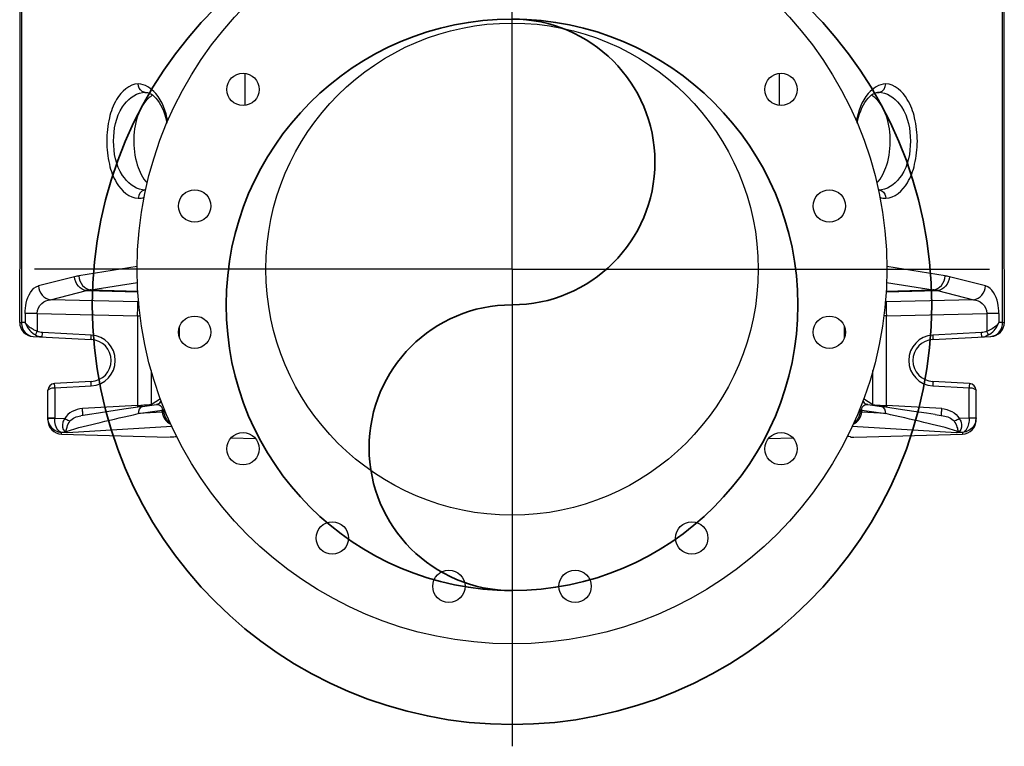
# Model space of a CAD drawing. Header units: inches. Extents: x 22575 to 24734, y 6028 to 6659.
# Tile 60 of 163: x 24678 to 24705, y 6298 to 6318. Entities that reach past the tile are written whole.
import ezdxf

# ---------------------------------------------------------------- set-up
doc = ezdxf.new("R2010")
doc.units = ezdxf.units.IN
doc.header["$LTSCALE"] = 0.5
doc.header["$MEASUREMENT"] = 0
doc.layers.add('CL', color=1, linetype='Continuous')
doc.layers.add('D-PIPE-LARG', color=153, linetype='Continuous', lineweight=35)

# ---------------------------------------------------------------- blocks, each defined once
blk = doc.blocks.new('Flygt Small 7 MGD')
at = {"color": 7, "linetype": 'Continuous'}
for p, q in [((24694.153, 6551.978), (24691.14, 6551.892)), ((24696.567, 6552.013), (24695.891, 6551.993)), ((24711.608, 6551.993), (24710.932, 6552.013)), ((24716.359, 6551.892), (24713.346, 6551.978)), ((24691.14, 6551.846), (24691.14, 6551.892)), ((24691.14, 6551.846), (24691.311, 6551.851)), ((24694.225, 6551.669), (24691.311, 6551.851)), ((24716.188, 6551.851), (24713.273, 6551.669)), ((24716.188, 6551.851), (24716.359, 6551.846)), ((24716.359, 6551.892), (24716.359, 6551.846)), ((24690.757, 6551.497), (24690.757, 6550.672)), ((24690.95, 6551.437), (24690.757, 6551.437)), ((24690.758, 6551.46), (24690.951, 6551.449)), ((24690.95, 6551.437), (24690.95, 6550.593)), ((24690.951, 6551.449), (24691.233, 6551.456)), ((24691.902, 6551.344), (24691.68, 6551.379)), ((24715.748, 6551.368), (24715.818, 6551.379)), ((24716.548, 6551.449), (24716.266, 6551.456)), ((24716.741, 6551.46), (24716.548, 6551.449)), ((24716.741, 6551.437), (24716.548, 6551.437)), ((24716.548, 6550.593), (24716.548, 6551.437)), ((24716.741, 6551.497), (24716.741, 6550.672)), ((24691.723, 6551.177), (24693.27, 6551.093)), ((24693.27, 6551.093), (24693.27, 6548.578)), ((24693.289, 6551.318), (24693.958, 6551.276)), ((24693.957, 6551.222), (24693.289, 6551.318)), ((24693.794, 6551.067), (24693.403, 6551.123)), ((24693.652, 6551.069), (24693.91, 6550.909)), ((24693.652, 6551.069), (24693.652, 6550.115)), ((24693.957, 6551.25), (24694.011, 6551.25)), ((24693.957, 6551.222), (24693.957, 6551.25)), ((24693.957, 6551.222), (24694.011, 6551.222)), ((24694.011, 6551.25), (24694.035, 6551.227)), ((24694.011, 6551.25), (24694.011, 6551.222)), ((24713.464, 6551.227), (24713.487, 6551.25)), ((24713.487, 6551.25), (24713.541, 6551.25)), ((24713.487, 6551.222), (24713.487, 6551.25)), ((24713.487, 6551.222), (24713.541, 6551.222)), ((24713.541, 6551.276), (24714.209, 6551.318)), ((24714.209, 6551.318), (24713.541, 6551.222)), ((24713.541, 6551.25), (24713.541, 6551.222)), ((24713.589, 6550.909), (24713.846, 6551.069)), ((24714.095, 6551.123), (24713.704, 6551.067)), ((24713.704, 6551.067), (24713.704, 6551.067)), ((24713.846, 6550.113), (24713.846, 6551.069)), ((24714.229, 6551.093), (24715.775, 6551.177)), ((24714.229, 6548.578), (24714.229, 6551.093)), ((24693.892, 6551.022), (24693.902, 6551.012)), ((24691.973, 6550.539), (24690.95, 6550.593)), ((24716.548, 6550.593), (24715.525, 6550.539)), ((24690.944, 6550.475), (24691.969, 6550.421)), ((24715.529, 6550.421), (24716.555, 6550.475)), ((24691.969, 6549.242), (24690.343, 6549.157)), ((24694.446, 6549.202), (24694.446, 6548.876)), ((24713.052, 6549.202), (24713.052, 6548.876)), ((24717.156, 6549.157), (24715.529, 6549.242)), ((24690.461, 6548.511), (24690.461, 6549.014)), ((24690.604, 6549.052), (24691.973, 6549.124)), ((24715.525, 6549.124), (24716.894, 6549.052)), ((24717.038, 6548.511), (24717.038, 6549.014)), ((24690.019, 6548.764), (24689.97, 6548.764)), ((24689.97, 6547.407), (24689.97, 6548.764)), ((24690.019, 6548.764), (24690.123, 6548.769)), ((24690.019, 6548.764), (24690.019, 6525.309)), ((24690.123, 6548.511), (24690.123, 6548.769)), ((24717.376, 6548.769), (24717.48, 6548.764)), ((24717.376, 6548.511), (24717.376, 6548.769)), ((24717.529, 6548.764), (24717.48, 6548.764)), ((24717.48, 6525.309), (24717.48, 6548.764)), ((24717.529, 6548.764), (24717.529, 6547.407)), ((24690.123, 6548.511), (24690.461, 6548.511)), ((24693.27, 6548.578), (24690.461, 6548.511)), ((24693.27, 6548.578), (24693.342, 6548.578)), ((24714.229, 6548.578), (24714.156, 6548.578)), ((24717.038, 6548.511), (24714.229, 6548.578)), ((24717.038, 6548.511), (24717.376, 6548.511)), ((24690.829, 6548.131), (24693.273, 6548.189)), ((24691.842, 6547.875), (24690.829, 6548.131)), ((24693.273, 6548.189), (24693.298, 6548.164)), ((24714.2, 6548.164), (24714.225, 6548.189)), ((24714.225, 6548.189), (24716.669, 6548.131)), ((24716.669, 6548.131), (24715.656, 6547.875)), ((24693.279, 6547.912), (24691.842, 6547.875)), ((24693.277, 6547.886), (24691.964, 6547.852)), ((24693.267, 6547.646), (24691.964, 6547.852)), ((24715.656, 6547.875), (24714.219, 6547.912)), ((24715.535, 6547.852), (24714.221, 6547.886)), ((24715.535, 6547.852), (24714.232, 6547.646)), ((24690.495, 6547.742), (24691.508, 6547.486)), ((24715.991, 6547.486), (24717.004, 6547.742)), ((24691.629, 6547.461), (24693.259, 6547.202)), ((24714.24, 6547.202), (24715.869, 6547.461)), ((24689.983, 6526.959), (24689.983, 6547.143)), ((24717.515, 6547.143), (24717.515, 6526.954)), ((24693.495, 6545.054), (24693.482, 6545.055)), ((24714.003, 6545.054), (24714.017, 6545.055)), ((24696.269, 6541.789), (24696.269, 6542.695)), ((24711.23, 6541.789), (24711.23, 6542.695)), ((24693.482, 6542.325), (24693.515, 6542.327)), ((24693.506, 6542.326), (24693.482, 6542.325)), ((24693.508, 6542.326), (24693.506, 6542.326)), ((24714.017, 6542.325), (24713.984, 6542.327)), ((24713.992, 6542.326), (24713.99, 6542.326)), ((24714.017, 6542.325), (24713.992, 6542.326))]:
    blk.add_line(p, q, dxfattribs=at)
for points in [[(24690.757, 6551.44), (24690.757, 6551.442), (24690.757, 6551.445), (24690.757, 6551.447), (24690.757, 6551.45), (24690.757, 6551.453), (24690.757, 6551.455), (24690.758, 6551.458), (24690.758, 6551.46)], [(24691.902, 6551.344), (24692.151, 6551.307), (24692.501, 6551.255), (24692.937, 6551.191), (24693.404, 6551.123)], [(24714.095, 6551.123), (24714.552, 6551.189), (24714.979, 6551.252), (24715.325, 6551.303), (24715.575, 6551.341), (24715.748, 6551.368)], [(24716.741, 6551.46), (24716.741, 6551.458), (24716.741, 6551.455), (24716.741, 6551.453), (24716.741, 6551.45), (24716.741, 6551.447), (24716.741, 6551.445), (24716.741, 6551.442), (24716.741, 6551.44)], [(24693.794, 6551.067), (24693.817, 6551.063), (24693.839, 6551.055), (24693.86, 6551.045), (24693.877, 6551.034), (24693.892, 6551.022)], [(24693.958, 6551.276), (24693.958, 6551.273), (24693.958, 6551.271), (24693.957, 6551.268), (24693.957, 6551.265), (24693.957, 6551.262), (24693.957, 6551.259), (24693.957, 6551.256), (24693.957, 6551.253), (24693.957, 6551.25)], [(24713.541, 6551.276), (24713.541, 6551.274), (24713.541, 6551.271), (24713.541, 6551.268), (24713.541, 6551.265), (24713.541, 6551.262), (24713.541, 6551.259), (24713.541, 6551.256), (24713.541, 6551.253), (24713.541, 6551.25)], [(24713.641, 6551.046), (24713.662, 6551.056), (24713.685, 6551.063), (24713.704, 6551.067)], [(24713.596, 6551.012), (24713.607, 6551.023), (24713.623, 6551.035), (24713.641, 6551.046)], [(24694.09, 6543.183), (24694.077, 6543.119), (24694.052, 6543.022), (24694.023, 6542.928), (24693.99, 6542.839), (24693.954, 6542.755), (24693.914, 6542.677), (24693.872, 6542.606), (24693.828, 6542.542), (24693.782, 6542.486), (24693.735, 6542.438), (24693.687, 6542.398), (24693.64, 6542.367), (24693.594, 6542.345), (24693.548, 6542.332), (24693.508, 6542.326)], [(24713.99, 6542.326), (24713.95, 6542.332), (24713.904, 6542.345), (24713.858, 6542.368), (24713.811, 6542.398), (24713.763, 6542.438), (24713.716, 6542.486), (24713.67, 6542.542), (24713.626, 6542.606), (24713.584, 6542.678), (24713.544, 6542.756), (24713.508, 6542.839), (24713.475, 6542.929), (24713.446, 6543.022), (24713.421, 6543.119), (24713.408, 6543.183)]]:
    blk.add_lwpolyline(points, dxfattribs=at)
for centre, radius in [((24703.749, 6547.273), 10.492), ((24701.983, 6556.154), 0.453), ((24705.516, 6556.154), 0.453), ((24698.718, 6554.802), 0.453), ((24708.78, 6554.802), 0.453), ((24703.749, 6547.273), 6.89), ((24696.22, 6552.303), 0.453), ((24711.278, 6552.303), 0.453), ((24694.868, 6549.039), 0.453), ((24712.63, 6549.039), 0.453), ((24694.868, 6545.506), 0.453), ((24712.63, 6545.506), 0.453), ((24696.22, 6542.242), 0.453), ((24711.278, 6542.242), 0.453)]:
    blk.add_circle(centre, radius, dxfattribs=at)
for centre, radius, start, end in [((24691.159, 6551.436), 0.402, 164.9466, 176.5311), ((24691.148, 6551.437), 0.198, 176.6156, 180.0143), ((24716.35, 6551.437), 0.198, 359.9996, 3.3835), ((24716.34, 6551.436), 0.402, 3.4688, 15.0389), ((24681.489, 6551.731), 10.25, 356.9024, 357.3465), ((24682.218, 6551.689), 11.067, 356.9135, 357.1674), ((24692.926, 6539.017), 12.081, 88.1535, 88.3707), ((24692.999, 6541.251), 9.846, 87.8921, 88.1545), ((24693.456, 6551.071), 0.196, 359.1912, 4.7813), ((24694.351, 6551.251), 0.339, 177.1934, 180.1989), ((24691.23, 6551.222), 2.782, 358.9266, 0.0004), ((24713.143, 6551.251), 0.344, 359.804, 2.7706), ((24716.275, 6551.222), 2.788, 180.0017, 181.0973), ((24714.042, 6551.071), 0.196, 175.2191, 180.8089), ((24714.499, 6541.27), 9.827, 91.8451, 92.1079), ((24714.571, 6539.05), 12.048, 91.6284, 91.8462), ((24725.278, 6551.689), 11.066, 182.8324, 183.0865), ((24726.008, 6551.73), 10.248, 182.6535, 183.0977), ((24693.742, 6550.898), 0.192, 27.9871, 45.2979), ((24693.755, 6550.885), 0.194, 29.5709, 43.4735), ((24693.742, 6550.898), 0.192, 16.4674, 28.0186), ((24713.743, 6550.885), 0.194, 136.5182, 154.7204), ((24713.757, 6550.898), 0.192, 150.7648, 158.3041), ((24713.757, 6550.898), 0.192, 135.3816, 150.786), ((24690.954, 6550.672), 0.197, 180, 267), ((24691.936, 6549.832), 0.709, 272.9952, 87.0042), ((24715.562, 6549.832), 0.709, 92.9952, 267.0042), ((24716.544, 6550.672), 0.197, 273, 0), ((24691.938, 6549.832), 0.591, 273, 87), ((24715.56, 6549.832), 0.591, 93, 267), ((24690.363, 6548.764), 0.394, 93, 180), ((24717.135, 6548.764), 0.394, 0, 87), ((24690.656, 6548.664), 0.515, 118.5631, 122.6399), ((24716.842, 6548.664), 0.515, 57.3594, 61.4356), ((24717.032, 6548.769), 0.448, 359.3022, 3.2623), ((24693.254, 6548.577), 0.388, 272.8178, 276.8684), ((24714.244, 6548.577), 0.388, 263.1566, 267.1823), ((24692.173, 6549.331), 1.494, 257.189, 261.9195), ((24715.325, 6549.331), 1.494, 278.0804, 282.811), ((24691.845, 6548.819), 1.375, 255.8138, 260.9727), ((24715.654, 6548.819), 1.375, 279.0273, 284.1863), ((24693.478, 6544.481), 0.574, 89.6062, 97.3038), ((24693.494, 6545.237), 0.183, 258.1331, 266.0617), ((24693.477, 6544.484), 0.57, 88.1938, 89.5697), ((24714.021, 6544.484), 0.57, 90.4304, 91.7671), ((24714.004, 6545.236), 0.182, 273.955, 281.9786), ((24714.021, 6544.481), 0.574, 82.6967, 90.3939), ((24693.478, 6542.899), 0.574, 262.6981, 270.3944), ((24693.494, 6542.144), 0.182, 93.955, 101.9787), ((24714.021, 6542.899), 0.574, 269.6057, 277.3016), ((24714.004, 6542.143), 0.183, 78.1332, 86.0618)]:
    blk.add_arc(centre, radius, start, end, dxfattribs=at)
for centre, major_axis, start_param, end_param in [((24691.151, 6551.497), (0, 0.395), 0.028455, 1.570796), ((24716.348, 6551.497), (0, -0.395), 1.570796, 3.113138)]:
    blk.add_ellipse(centre, major_axis=major_axis, ratio=0.996192, start_param=start_param, end_param=end_param, dxfattribs=at)
for points, knots in [([(24694.268, 6551.974), (24694.264, 6551.975), (24694.232, 6551.981), (24694.199, 6551.979), (24694.171, 6551.977)], [0, 0, 0, 0, 0.126967, 1, 1, 1, 1]), ([(24694.268, 6551.974), (24694.273, 6551.972), (24694.304, 6551.965), (24694.337, 6551.962), (24694.364, 6551.961)], [0, 0, 0, 0, 0.159514, 1, 1, 1, 1]), ([(24713.231, 6551.974), (24713.226, 6551.972), (24713.194, 6551.965), (24713.162, 6551.962), (24713.135, 6551.961)], [0, 0, 0, 0, 0.159676, 1, 1, 1, 1]), ([(24713.231, 6551.974), (24713.235, 6551.975), (24713.266, 6551.981), (24713.298, 6551.979), (24713.326, 6551.977)], [0, 0, 0, 0, 0.126364, 1, 1, 1, 1]), ([(24690.771, 6551.54), (24690.782, 6551.583), (24690.85, 6551.737), (24691.018, 6551.837), (24691.14, 6551.846)], [0, 0, 0, 0, 0.267144, 1, 1, 1, 1]), ([(24690.951, 6551.449), (24690.952, 6551.5), (24690.967, 6551.642), (24691.042, 6551.826), (24691.14, 6551.846)], [0, 0, 0, 0, 0.338649, 1, 1, 1, 1]), ([(24691.233, 6551.456), (24691.209, 6551.488), (24691.15, 6551.595), (24691.158, 6551.765), (24691.228, 6551.815)], [0, 0, 0, 0, 0.311113, 1, 1, 1, 1]), ([(24691.274, 6551.815), (24691.267, 6551.814), (24691.251, 6551.813), (24691.236, 6551.814), (24691.228, 6551.815)], [0, 0, 0, 0, 0.494545, 1, 1, 1, 1]), ([(24691.375, 6551.53), (24691.339, 6551.579), (24691.303, 6551.674), (24691.266, 6551.776), (24691.274, 6551.815)], [0, 0, 0, 0, 0.608637, 1, 1, 1, 1]), ([(24691.274, 6551.815), (24691.279, 6551.823), (24691.284, 6551.839), (24691.306, 6551.845), (24691.31, 6551.84)], [0, 0, 0, 0, 0.622682, 1, 1, 1, 1]), ([(24691.274, 6551.815), (24691.586, 6551.715), (24692.261, 6551.557), (24692.934, 6551.399), (24693.289, 6551.318)], [0, 0, 0, 0, 0.473001, 1, 1, 1, 1]), ([(24716.224, 6551.815), (24715.912, 6551.715), (24715.238, 6551.557), (24714.565, 6551.399), (24714.209, 6551.318)], [0, 0, 0, 0, 0.473002, 1, 1, 1, 1]), ([(24716.224, 6551.815), (24716.232, 6551.776), (24716.195, 6551.674), (24716.16, 6551.579), (24716.123, 6551.53)], [0, 0, 0, 0, 0.391361, 1, 1, 1, 1]), ([(24716.188, 6551.851), (24716.195, 6551.848), (24716.209, 6551.837), (24716.219, 6551.823), (24716.224, 6551.815)], [0, 0, 0, 0, 0.433663, 1, 1, 1, 1]), ([(24716.27, 6551.815), (24716.262, 6551.814), (24716.247, 6551.813), (24716.232, 6551.814), (24716.224, 6551.815)], [0, 0, 0, 0, 0.505453, 1, 1, 1, 1]), ([(24716.266, 6551.456), (24716.289, 6551.488), (24716.348, 6551.595), (24716.34, 6551.765), (24716.27, 6551.815)], [0, 0, 0, 0, 0.311125, 1, 1, 1, 1]), ([(24716.359, 6551.846), (24716.384, 6551.841), (24716.519, 6551.753), (24716.546, 6551.575), (24716.548, 6551.449)], [0, 0, 0, 0, 0.169976, 1, 1, 1, 1]), ([(24716.728, 6551.54), (24716.716, 6551.583), (24716.649, 6551.737), (24716.48, 6551.837), (24716.359, 6551.846)], [0, 0, 0, 0, 0.267148, 1, 1, 1, 1]), ([(24691.375, 6551.53), (24691.366, 6551.525), (24691.319, 6551.5), (24691.271, 6551.476), (24691.233, 6551.456)], [0, 0, 0, 0, 0.190032, 1, 1, 1, 1]), ([(24691.731, 6551.371), (24691.731, 6551.367), (24691.731, 6551.356), (24691.731, 6551.345), (24691.731, 6551.338)], [0, 0, 0, 0, 0.34515, 1, 1, 1, 1]), ([(24715.771, 6551.256), (24715.77, 6551.27), (24715.769, 6551.308), (24715.766, 6551.347), (24715.767, 6551.371)], [0, 0, 0, 0, 0.36798, 1, 1, 1, 1]), ([(24716.266, 6551.456), (24716.227, 6551.476), (24716.179, 6551.5), (24716.132, 6551.525), (24716.123, 6551.53)], [0, 0, 0, 0, 0.809968, 1, 1, 1, 1]), ([(24693.652, 6551.069), (24693.647, 6551.07), (24693.603, 6551.077), (24693.56, 6551.08), (24693.522, 6551.082)], [0, 0, 0, 0, 0.127759, 1, 1, 1, 1]), ([(24693.957, 6551.222), (24693.96, 6551.174), (24693.925, 6551.074), (24693.83, 6551.062), (24693.794, 6551.067)], [0, 0, 0, 0, 0.576002, 1, 1, 1, 1]), ([(24693.958, 6551.276), (24693.97, 6551.275), (24693.988, 6551.272), (24694.007, 6551.271), (24694.012, 6551.268)], [0, 0, 0, 0, 0.677977, 1, 1, 1, 1]), ([(24713.487, 6551.268), (24713.492, 6551.271), (24713.511, 6551.272), (24713.528, 6551.275), (24713.541, 6551.276)], [0, 0, 0, 0, 0.322024, 1, 1, 1, 1]), ([(24713.704, 6551.067), (24713.669, 6551.062), (24713.574, 6551.074), (24713.538, 6551.174), (24713.541, 6551.222)], [0, 0, 0, 0, 0.424015, 1, 1, 1, 1]), ([(24713.846, 6551.069), (24713.852, 6551.07), (24713.895, 6551.077), (24713.939, 6551.08), (24713.977, 6551.082)], [0, 0, 0, 0, 0.127753, 1, 1, 1, 1]), ([(24693.932, 6550.971), (24693.928, 6550.978), (24693.919, 6550.993), (24693.908, 6551.006), (24693.902, 6551.012)], [0, 0, 0, 0, 0.498262, 1, 1, 1, 1]), ([(24713.596, 6551.012), (24713.591, 6551.006), (24713.581, 6550.994), (24713.572, 6550.981), (24713.568, 6550.974)], [0, 0, 0, 0, 0.501458, 1, 1, 1, 1]), ([(24690.95, 6550.593), (24690.903, 6550.594), (24690.842, 6550.609), (24690.757, 6550.647), (24690.757, 6550.672)], [0, 0, 0, 0, 0.660336, 1, 1, 1, 1]), ([(24690.944, 6550.475), (24690.932, 6550.476), (24690.961, 6550.539), (24690.949, 6550.565), (24690.95, 6550.593)], [0, 0, 0, 0, 0.292733, 1, 1, 1, 1]), ([(24691.969, 6550.421), (24691.958, 6550.422), (24691.983, 6550.485), (24691.972, 6550.512), (24691.973, 6550.539)], [0, 0, 0, 0, 0.293016, 1, 1, 1, 1]), ([(24715.525, 6550.539), (24715.527, 6550.512), (24715.515, 6550.485), (24715.541, 6550.422), (24715.529, 6550.421)], [0, 0, 0, 0, 0.706984, 1, 1, 1, 1]), ([(24716.548, 6550.593), (24716.55, 6550.565), (24716.538, 6550.539), (24716.566, 6550.476), (24716.555, 6550.475)], [0, 0, 0, 0, 0.707074, 1, 1, 1, 1]), ([(24716.741, 6550.672), (24716.741, 6550.647), (24716.656, 6550.609), (24716.595, 6550.594), (24716.548, 6550.593)], [0, 0, 0, 0, 0.339496, 1, 1, 1, 1]), ([(24690.343, 6549.157), (24690.256, 6549.152), (24690.074, 6549.052), (24690.017, 6548.859), (24690.019, 6548.764)], [0, 0, 0, 0, 0.477328, 1, 1, 1, 1]), ([(24690.6, 6549.17), (24690.589, 6549.17), (24690.615, 6549.106), (24690.603, 6549.08), (24690.604, 6549.052)], [0, 0, 0, 0, 0.292973, 1, 1, 1, 1]), ([(24691.973, 6549.124), (24691.972, 6549.152), (24691.983, 6549.178), (24691.958, 6549.241), (24691.969, 6549.242)], [0, 0, 0, 0, 0.707023, 1, 1, 1, 1]), ([(24715.529, 6549.242), (24715.541, 6549.241), (24715.515, 6549.178), (24715.527, 6549.152), (24715.525, 6549.124)], [0, 0, 0, 0, 0.292977, 1, 1, 1, 1]), ([(24716.898, 6549.17), (24716.91, 6549.17), (24716.884, 6549.106), (24716.895, 6549.08), (24716.894, 6549.052)], [0, 0, 0, 0, 0.292973, 1, 1, 1, 1]), ([(24717.479, 6548.794), (24717.474, 6548.885), (24717.411, 6549.062), (24717.238, 6549.152), (24717.156, 6549.157)], [0, 0, 0, 0, 0.521794, 1, 1, 1, 1]), ([(24690.123, 6548.769), (24690.14, 6548.794), (24690.23, 6548.902), (24690.357, 6548.977), (24690.461, 6549.014)], [0, 0, 0, 0, 0.213952, 1, 1, 1, 1]), ([(24690.41, 6549.116), (24690.412, 6549.112), (24690.429, 6549.077), (24690.446, 6549.043), (24690.461, 6549.014)], [0, 0, 0, 0, 0.134352, 1, 1, 1, 1]), ([(24717.088, 6549.116), (24717.086, 6549.112), (24717.07, 6549.077), (24717.053, 6549.043), (24717.038, 6549.014)], [0, 0, 0, 0, 0.134355, 1, 1, 1, 1]), ([(24717.038, 6549.014), (24717.075, 6549.001), (24717.203, 6548.943), (24717.319, 6548.852), (24717.376, 6548.769)], [0, 0, 0, 0, 0.284885, 1, 1, 1, 1]), ([(24690.123, 6548.511), (24690.123, 6548.414), (24690.147, 6548.132), (24690.307, 6547.799), (24690.495, 6547.742)], [0, 0, 0, 0, 0.329699, 1, 1, 1, 1]), ([(24690.829, 6548.131), (24690.743, 6548.14), (24690.554, 6548.211), (24690.458, 6548.408), (24690.461, 6548.511)], [0, 0, 0, 0, 0.458739, 1, 1, 1, 1]), ([(24693.273, 6548.189), (24693.275, 6548.204), (24693.274, 6548.334), (24693.273, 6548.463), (24693.27, 6548.578)], [0, 0, 0, 0, 0.11574, 1, 1, 1, 1]), ([(24714.229, 6548.578), (24714.228, 6548.532), (24714.226, 6548.403), (24714.218, 6548.273), (24714.225, 6548.189)], [0, 0, 0, 0, 0.351199, 1, 1, 1, 1]), ([(24717.038, 6548.511), (24717.04, 6548.409), (24716.945, 6548.211), (24716.756, 6548.14), (24716.669, 6548.131)], [0, 0, 0, 0, 0.540493, 1, 1, 1, 1]), ([(24717.376, 6548.511), (24717.376, 6548.414), (24717.351, 6548.134), (24717.194, 6547.79), (24717.004, 6547.742)], [0, 0, 0, 0, 0.32968, 1, 1, 1, 1]), ([(24690.829, 6548.131), (24690.742, 6548.121), (24690.569, 6548.019), (24690.5, 6547.836), (24690.495, 6547.742)], [0, 0, 0, 0, 0.480756, 1, 1, 1, 1]), ([(24717.004, 6547.742), (24716.998, 6547.836), (24716.93, 6548.019), (24716.756, 6548.121), (24716.669, 6548.131)], [0, 0, 0, 0, 0.519242, 1, 1, 1, 1]), ([(24691.508, 6547.486), (24691.513, 6547.58), (24691.582, 6547.764), (24691.756, 6547.865), (24691.842, 6547.875)], [0, 0, 0, 0, 0.520455, 1, 1, 1, 1]), ([(24691.964, 6547.852), (24691.876, 6547.845), (24691.698, 6547.744), (24691.633, 6547.556), (24691.629, 6547.461)], [0, 0, 0, 0, 0.479052, 1, 1, 1, 1]), ([(24715.869, 6547.461), (24715.866, 6547.556), (24715.8, 6547.744), (24715.622, 6547.845), (24715.535, 6547.852)], [0, 0, 0, 0, 0.520948, 1, 1, 1, 1]), ([(24715.656, 6547.875), (24715.743, 6547.865), (24715.916, 6547.764), (24715.985, 6547.58), (24715.991, 6547.486)], [0, 0, 0, 0, 0.479545, 1, 1, 1, 1]), ([(24689.983, 6547.143), (24689.983, 6547.212), (24689.975, 6547.3), (24689.97, 6547.388), (24689.97, 6547.407)], [0, 0, 0, 0, 0.780991, 1, 1, 1, 1]), ([(24717.529, 6547.407), (24717.529, 6547.388), (24717.524, 6547.3), (24717.515, 6547.212), (24717.515, 6547.143)], [0, 0, 0, 0, 0.219008, 1, 1, 1, 1]), ([(24693.287, 6545.29), (24693.04, 6545.29), (24692.657, 6544.922), (24692.454, 6544.316), (24692.377, 6543.69), (24692.454, 6543.064), (24692.658, 6542.458), (24693.04, 6542.09), (24693.287, 6542.09)], [0, 0, 0, 0, 0.189949, 0.332822, 0.500101, 0.667336, 0.810114, 1, 1, 1, 1]), ([(24693.456, 6545.058), (24693.435, 6545.063), (24693.34, 6545.101), (24693.287, 6545.213), (24693.287, 6545.29)], [0, 0, 0, 0, 0.221965, 1, 1, 1, 1]), ([(24714.211, 6542.09), (24714.459, 6542.09), (24714.841, 6542.458), (24715.045, 6543.064), (24715.121, 6543.69), (24715.044, 6544.316), (24714.841, 6544.922), (24714.459, 6545.29), (24714.211, 6545.29)], [0, 0, 0, 0, 0.189949, 0.332822, 0.500101, 0.667336, 0.810115, 1, 1, 1, 1]), ([(24693.405, 6542.33), (24693.178, 6542.359), (24692.701, 6542.787), (24692.538, 6543.69), (24692.701, 6544.593), (24693.178, 6545.021), (24693.405, 6545.05)], [0, 0, 0, 0, 0.204419, 0.499999, 0.79558, 1, 1, 1, 1]), ([(24714.094, 6545.05), (24714.32, 6545.021), (24714.798, 6544.593), (24714.96, 6543.69), (24714.798, 6542.787), (24714.32, 6542.359), (24714.094, 6542.33)], [0, 0, 0, 0, 0.204419, 0.499999, 0.79558, 1, 1, 1, 1]), ([(24693.542, 6544.861), (24693.406, 6544.724), (24693.207, 6544.309), (24693.128, 6543.624), (24693.241, 6542.956), (24693.465, 6542.574), (24693.605, 6542.462)], [0, 0, 0, 0, 0.223113, 0.511402, 0.791674, 1, 1, 1, 1]), ([(24713.893, 6542.462), (24714.034, 6542.574), (24714.258, 6542.956), (24714.37, 6543.624), (24714.291, 6544.309), (24714.092, 6544.724), (24713.957, 6544.861)], [0, 0, 0, 0, 0.208337, 0.488613, 0.776902, 1, 1, 1, 1]), ([(24693.287, 6542.09), (24693.473, 6542.089), (24693.912, 6542.394), (24694.057, 6542.853), (24694.114, 6543.127)], [0, 0, 0, 0, 0.398291, 1, 1, 1, 1]), ([(24713.384, 6543.128), (24713.441, 6542.853), (24713.587, 6542.395), (24714.026, 6542.089), (24714.211, 6542.09)], [0, 0, 0, 0, 0.601658, 1, 1, 1, 1]), ([(24714.042, 6542.322), (24714.064, 6542.317), (24714.158, 6542.279), (24714.211, 6542.167), (24714.211, 6542.09)], [0, 0, 0, 0, 0.221965, 1, 1, 1, 1])]:
    blk.add_open_spline(points, degree=3, knots=knots, dxfattribs=at)
for points in [[(24691.311, 6551.851), (24691.281, 6551.846), (24691.249, 6551.832), (24691.232, 6551.807)], [(24716.27, 6551.815), (24716.247, 6551.832), (24716.215, 6551.852), (24716.189, 6551.84)], [(24691.723, 6551.177), (24691.536, 6551.193), (24691.322, 6551.29), (24691.233, 6551.456)], [(24691.68, 6551.378), (24691.568, 6551.396), (24691.442, 6551.438), (24691.375, 6551.53)], [(24694.2, 6551.616), (24694.074, 6551.557), (24693.966, 6551.415), (24693.958, 6551.276)], [(24694.012, 6551.268), (24694.018, 6551.39), (24694.088, 6551.52), (24694.188, 6551.591)], [(24713.541, 6551.276), (24713.532, 6551.415), (24713.424, 6551.557), (24713.297, 6551.616)], [(24713.309, 6551.591), (24713.41, 6551.521), (24713.481, 6551.39), (24713.487, 6551.268)], [(24715.775, 6551.177), (24715.963, 6551.194), (24716.179, 6551.289), (24716.266, 6551.456)], [(24716.123, 6551.53), (24716.056, 6551.438), (24715.93, 6551.396), (24715.818, 6551.378)], [(24691.731, 6551.338), (24691.73, 6551.311), (24691.729, 6551.283), (24691.727, 6551.256)], [(24693.289, 6551.318), (24693.284, 6551.243), (24693.329, 6551.134), (24693.403, 6551.123)], [(24693.522, 6551.082), (24693.468, 6551.086), (24693.414, 6551.088), (24693.361, 6551.09)], [(24713.977, 6551.082), (24714.03, 6551.086), (24714.084, 6551.088), (24714.138, 6551.09)], [(24714.095, 6551.123), (24714.17, 6551.134), (24714.214, 6551.243), (24714.209, 6551.318)], [(24690.6, 6549.17), (24690.538, 6549.167), (24690.462, 6549.155), (24690.425, 6549.105)], [(24717.088, 6549.116), (24717.034, 6549.146), (24716.963, 6549.175), (24716.905, 6549.152)], [(24690.378, 6549.098), (24690.261, 6549.023), (24690.168, 6548.9), (24690.123, 6548.769)], [(24690.461, 6549.014), (24690.505, 6549.037), (24690.555, 6549.05), (24690.604, 6549.052)], [(24716.894, 6549.052), (24716.944, 6549.05), (24716.994, 6549.037), (24717.038, 6549.014)], [(24717.376, 6548.769), (24717.331, 6548.9), (24717.237, 6549.023), (24717.12, 6549.098)], [(24693.455, 6545.261), (24693.402, 6545.28), (24693.344, 6545.29), (24693.287, 6545.29)], [(24714.042, 6545.058), (24714.136, 6545.078), (24714.211, 6545.195), (24714.211, 6545.29)], [(24714.211, 6545.29), (24714.154, 6545.29), (24714.097, 6545.28), (24714.043, 6545.261)], [(24693.456, 6542.322), (24693.363, 6542.302), (24693.287, 6542.185), (24693.287, 6542.09)], [(24693.605, 6542.462), (24693.633, 6542.44), (24693.663, 6542.42), (24693.694, 6542.403)], [(24713.804, 6542.403), (24713.835, 6542.42), (24713.865, 6542.44), (24713.893, 6542.462)]]:
    blk.add_open_spline(points, degree=3, dxfattribs=at)
at = {"layer": 'CL'}
for q in [(24703.749, 6560.634), (24690.388, 6547.273), (24717.11, 6547.273), (24703.749, 6524.182)]:
    blk.add_line((24703.749, 6547.273), q, dxfattribs=at)
blk = doc.blocks.new('*U18')
for radius in [11.75, 8]:
    blk.add_circle((0, 0), radius)
for centre, start, end in [((0, 4), 270, 90), ((0, -4), 90, 270)]:
    blk.add_arc(centre, 4, start, end)

msp = doc.modelspace()

# ---------------------------------------------------------------- block references
at = {"rotation": 180}
msp.add_blockref('Flygt Small 7 MGD', (49395.301, 12858.72), dxfattribs=at)
at = {"layer": 'D-PIPE-LARG', "rotation": 180}
msp.add_blockref('*U18', (24691.552, 6310.447), dxfattribs=at)

doc.saveas('drawing.dxf')
